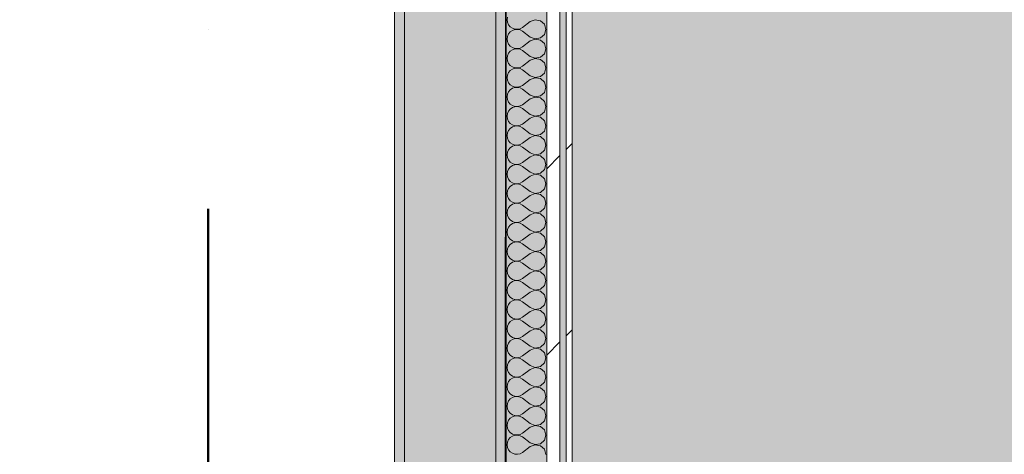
# Model space of a CAD drawing. Header units: millimetres. Extents: x -40968 to 13979, y -19284 to 4746.
# Tile 152 of 173: x -4118 to -3148, y -15095 to -14667. Entities that reach past the tile are written whole.
import ezdxf
from ezdxf.enums import TextEntityAlignment as Align

# ---------------------------------------------------------------- set-up
doc = ezdxf.new("R2010")
doc.units = ezdxf.units.MM
doc.header["$MEASUREMENT"] = 0
doc.linetypes.add('Punto & Rayas', pattern=[670.277762, 317.5, -176.388889, 0, -176.388874])
doc.linetypes.add('Wipeout_Contour', pattern=[1000, 0, -1000])
for name, color, linetype, lineweight, true_color in [('01_2D_Ambit_Pluma_Nº__242', 7, 'Continuous', 50, 0xfb0013), ('12_FAÇ_Façana_Pluma_Nº__102', 7, 'Continuous', 5, 0xcccccc), ('12_FAÇ_Façana_Pluma_Nº__176', 7, 'Continuous', 15, 0x93a0c6), ('Nuevo_05_AUX_Treball_Pluma_Nº__3', 7, 'Continuous', 5, 0xa4a4a4), ('Nuevo_08_E_Envans secs_Pluma_Nº__102', 7, 'Continuous', 5, 0xcccccc), ('Nuevo_08_E_Envans secs_Pluma_Nº__171', 171, 'Continuous', 13, 0xaaaaff), ('Nuevo_08_E_Envans secs_Pluma_Nº__177', 7, 'Continuous', 15, 0xf7e046)]:
    doc.layers.add(name, color=color, linetype=linetype, lineweight=lineweight, true_color=true_color)
for name, color, linetype in [('12_FAÇ_Façana', 7, 'Continuous'), ('Nuevo_05_AUX_Treball', 7, 'Continuous'), ('Nuevo_08_E_Envans secs', 7, 'Continuous')]:
    doc.layers.add(name, color=color, linetype=linetype)
for name, color, linetype, lineweight in [('12_FAÇ_Façana_Pluma_Nº__7', 7, 'Continuous', 5), ('Nuevo_08_E_Envans secs_Pluma_Nº__1', 7, 'Continuous', 5), ('Nuevo_Sellos de Zona Archicad_Pluma_Nº__1', 7, 'Continuous', 5)]:
    doc.layers.add(name, color=color, linetype=linetype, lineweight=lineweight)
doc.styles.add('Estilo_Generado_1', font='txt')
pattern_1 = [(45, (0, 0), (-183.8478, 183.8478), [195, -65]), (45, (7e-14, 183.85), (-183.8478, 183.8478), [195, -65])]

# ---------------------------------------------------------------- blocks, each defined once
blk = doc.blocks.new('Planta 2_Passadís_5_1', base_point=(-1416.7, 3400.2))
at = {"layer": 'Nuevo_05_AUX_Treball', "linetype": 'Continuous', "lineweight": 0, "true_color": 0xe5e5e5}
blk.add_hatch(color=254, dxfattribs=at).paths.add_polyline_path([(-28277.4, 3863.45), (-28277.4, 2109.55), (-1619.32, 2109.55), (-1682.64, -12338.98), (-3637.99, -12338.98), (-3641.2, -17111.12), (363.89, -17130.66), (363.89, -11988.98), (6068.89, -11988.98), (6068.89, -9207.42), (358.89, -9207.42), (358.89, 2108.94), (7332.11, 2109.55), (7331.95, 3863.45)])
at = {"layer": 'Nuevo_05_AUX_Treball_Pluma_Nº__3', "color": 253, "linetype": 'Continuous', "lineweight": 5, "true_color": 0xa4a4a4, "flags": 128}
blk.add_lwpolyline([(-28277.4, 3863.45), (-28277.4, 2109.55), (-1619.32, 2109.55), (-1682.64, -12338.98), (-3637.99, -12338.98), (-3641.2, -17111.12), (363.89, -17130.66), (363.89, -11988.98), (6068.89, -11988.98), (6068.89, -9207.42), (358.89, -9207.42), (358.89, 2108.94), (7332.11, 2109.55), (7331.95, 3863.45)], close=True, dxfattribs=at)
at = {"layer": 'Nuevo_Sellos de Zona Archicad_Pluma_Nº__1', "color": 7, "lineweight": 5, "style": 'Estilo_Generado_1'}
for tag, p in [('ROOM_NAME', (-1416.7, 3342.05)), ('ROOM_NUMBER', (-1416.7, 3117.65)), ('ROOM_AREA', (-1416.7, 2890.28))]:
    blk.add_attdef(tag, text='', height=120, dxfattribs=at).set_placement(p, align=Align.TOP_LEFT)
blk = doc.blocks.new('Muro_45_1', base_point=(-3748.89, -17083.98))
at = {"layer": '12_FAÇ_Façana_Pluma_Nº__102', "linetype": 'Continuous', "lineweight": 0, "true_color": 0xe5e5e5}
blk.add_hatch(color=254, dxfattribs=at).paths.add_polyline_path([(-3738.89, -16700.98), (-3648.89, -16700.98), (-3648.89, -13646.98), (-3738.89, -13646.98)])
at = {"layer": '12_FAÇ_Façana_Pluma_Nº__176', "linetype": 'Continuous', "lineweight": 0, "true_color": 0x495063}
for points in [[(-3748.89, -13646.98), (-3748.89, -16690.98), (-3738.89, -16690.98), (-3738.89, -13646.98)], [(-3638.89, -13646.98), (-3648.89, -13646.98), (-3648.89, -17073.98), (-3638.89, -17073.98)]]:
    blk.add_hatch(color=251, dxfattribs=at).paths.add_polyline_path(points)
at = {"layer": '12_FAÇ_Façana_Pluma_Nº__7', "color": 7, "linetype": 'Continuous', "lineweight": 5}
for p, q in [((-3738.89, -13646.98), (-3738.89, -16700.98)), ((-3648.89, -16700.98), (-3648.89, -13646.98))]:
    blk.add_line(p, q, dxfattribs=at)
at = {"layer": '12_FAÇ_Façana_Pluma_Nº__7', "color": 7, "linetype": 'Continuous', "lineweight": 5, "flags": 128}
for points in [[(-3748.89, -13646.98), (-3748.89, -16690.98)], [(-3638.89, -17073.98), (-3638.89, -13646.98)]]:
    blk.add_lwpolyline(points, dxfattribs=at)
blk = doc.blocks.new('*X517')
at = {"layer": 'Nuevo_08_E_Envans secs_Pluma_Nº__102', "color": 254, "linetype": 'Continuous', "lineweight": 5, "true_color": 0xcccccc}
for p, q in [((-3637.58, -14664.06), (-3637.94, -14666.67)), ((-3637.94, -14666.67), (-3637.58, -14669.27)), ((-3637.58, -14669.27), (-3636.52, -14671.67)), ((-3615.08, -14668.57), (-3622.7, -14674.29)), ((-3610.23, -14666.71), (-3615.08, -14668.57)), ((-3605.11, -14667.67), (-3610.23, -14666.71)), ((-3601.27, -14671.18), (-3605.11, -14667.67)), ((-3599.85, -14676.19), (-3601.27, -14671.18)), ((-3636.52, -14680.71), (-3637.58, -14683.11)), ((-3636.52, -14671.67), (-3634.84, -14673.7)), ((-3634.84, -14678.68), (-3636.52, -14680.71)), ((-3634.84, -14673.7), (-3632.68, -14675.19)), ((-3632.68, -14677.2), (-3634.84, -14678.68)), ((-3632.68, -14675.19), (-3630.19, -14676.02)), ((-3630.19, -14676.36), (-3632.68, -14677.2)), ((-3630.19, -14676.02), (-3627.56, -14676.15)), ((-3627.56, -14676.23), (-3630.19, -14676.36)), ((-3627.56, -14676.15), (-3625, -14675.56)), ((-3625, -14676.82), (-3627.56, -14676.23)), ((-3625, -14675.56), (-3622.7, -14674.29)), ((-3622.7, -14678.1), (-3625, -14676.82)), ((-3615.08, -14683.81), (-3622.7, -14678.1)), ((-3601.27, -14681.2), (-3599.85, -14676.19)), ((-3637.58, -14683.11), (-3637.94, -14685.71)), ((-3637.94, -14685.71), (-3637.58, -14688.32)), ((-3637.58, -14688.32), (-3636.52, -14690.72)), ((-3615.08, -14687.62), (-3622.7, -14693.33)), ((-3615.08, -14683.81), (-3610.23, -14685.68)), ((-3610.23, -14685.75), (-3615.08, -14687.62)), ((-3610.23, -14685.68), (-3605.11, -14684.71)), ((-3605.11, -14686.72), (-3610.23, -14685.75)), ((-3605.11, -14684.71), (-3601.27, -14681.2)), ((-3601.27, -14690.23), (-3605.11, -14686.72)), ((-3599.85, -14695.24), (-3601.27, -14690.23)), ((-3636.52, -14699.75), (-3637.58, -14702.16)), ((-3636.52, -14690.72), (-3634.84, -14692.74)), ((-3634.84, -14697.73), (-3636.52, -14699.75)), ((-3634.84, -14692.74), (-3632.68, -14694.23)), ((-3632.68, -14696.24), (-3634.84, -14697.73)), ((-3632.68, -14694.23), (-3630.19, -14695.07)), ((-3630.19, -14695.4), (-3632.68, -14696.24)), ((-3630.19, -14695.07), (-3627.56, -14695.2)), ((-3627.56, -14695.28), (-3630.19, -14695.4)), ((-3627.56, -14695.2), (-3625, -14694.6)), ((-3625, -14695.87), (-3627.56, -14695.28)), ((-3625, -14694.6), (-3622.7, -14693.33)), ((-3622.7, -14697.14), (-3625, -14695.87)), ((-3615.08, -14702.86), (-3622.7, -14697.14)), ((-3605.11, -14703.76), (-3601.27, -14700.25)), ((-3601.27, -14700.25), (-3599.85, -14695.24)), ((-3637.58, -14702.16), (-3637.94, -14704.76)), ((-3637.94, -14704.76), (-3637.58, -14707.36)), ((-3637.58, -14707.36), (-3636.52, -14709.77)), ((-3636.52, -14709.77), (-3634.84, -14711.79)), ((-3615.08, -14706.67), (-3622.7, -14712.38)), ((-3615.08, -14702.86), (-3610.23, -14704.72)), ((-3610.23, -14704.8), (-3615.08, -14706.67)), ((-3610.23, -14704.72), (-3605.11, -14703.76)), ((-3605.11, -14705.77), (-3610.23, -14704.8)), ((-3601.27, -14709.28), (-3605.11, -14705.77)), ((-3599.85, -14714.29), (-3601.27, -14709.28)), ((-3636.52, -14718.8), (-3637.58, -14721.21)), ((-3634.84, -14716.78), (-3636.52, -14718.8)), ((-3634.84, -14711.79), (-3632.68, -14713.28)), ((-3632.68, -14715.29), (-3634.84, -14716.78)), ((-3632.68, -14713.28), (-3630.19, -14714.12)), ((-3630.19, -14714.45), (-3632.68, -14715.29)), ((-3630.19, -14714.12), (-3627.56, -14714.25)), ((-3627.56, -14714.32), (-3630.19, -14714.45)), ((-3627.56, -14714.25), (-3625, -14713.65)), ((-3625, -14714.92), (-3627.56, -14714.32)), ((-3625, -14713.65), (-3622.7, -14712.38)), ((-3622.7, -14716.19), (-3625, -14714.92)), ((-3615.08, -14721.9), (-3622.7, -14716.19)), ((-3605.11, -14722.8), (-3601.27, -14719.29)), ((-3601.27, -14719.29), (-3599.85, -14714.29)), ((-3637.58, -14721.21), (-3637.94, -14723.81)), ((-3637.94, -14723.81), (-3637.58, -14726.41)), ((-3637.58, -14726.41), (-3636.52, -14728.82)), ((-3636.52, -14728.82), (-3634.84, -14730.84)), ((-3615.08, -14725.71), (-3622.7, -14731.43)), ((-3615.08, -14721.9), (-3610.23, -14723.77)), ((-3610.23, -14723.85), (-3615.08, -14725.71)), ((-3610.23, -14723.77), (-3605.11, -14722.8)), ((-3605.11, -14724.81), (-3610.23, -14723.85)), ((-3601.27, -14728.33), (-3605.11, -14724.81)), ((-3599.85, -14733.33), (-3601.27, -14728.33)), ((-3636.52, -14737.85), (-3637.58, -14740.25)), ((-3634.84, -14735.83), (-3636.52, -14737.85)), ((-3634.84, -14730.84), (-3632.68, -14732.33)), ((-3632.68, -14734.34), (-3634.84, -14735.83)), ((-3632.68, -14732.33), (-3630.19, -14733.17)), ((-3630.19, -14733.5), (-3632.68, -14734.34)), ((-3630.19, -14733.17), (-3627.56, -14733.29)), ((-3627.56, -14733.37), (-3630.19, -14733.5)), ((-3627.56, -14733.29), (-3625, -14732.7)), ((-3625, -14733.97), (-3627.56, -14733.37)), ((-3625, -14732.7), (-3622.7, -14731.43)), ((-3622.7, -14735.24), (-3625, -14733.97)), ((-3615.08, -14740.95), (-3622.7, -14735.24)), ((-3605.11, -14741.85), (-3601.27, -14738.34)), ((-3601.27, -14738.34), (-3599.85, -14733.33)), ((-3637.58, -14740.25), (-3637.94, -14742.86)), ((-3637.94, -14742.86), (-3637.58, -14745.46)), ((-3637.58, -14745.46), (-3636.52, -14747.86)), ((-3636.52, -14747.86), (-3634.84, -14749.89)), ((-3615.08, -14744.76), (-3622.7, -14750.48)), ((-3615.08, -14740.95), (-3610.23, -14742.82)), ((-3610.23, -14742.9), (-3615.08, -14744.76)), ((-3610.23, -14742.82), (-3605.11, -14741.85)), ((-3605.11, -14743.86), (-3610.23, -14742.9)), ((-3601.27, -14747.37), (-3605.11, -14743.86)), ((-3599.85, -14752.38), (-3601.27, -14747.37)), ((-3636.52, -14756.9), (-3637.58, -14759.3)), ((-3634.84, -14754.87), (-3636.52, -14756.9)), ((-3634.84, -14749.89), (-3632.68, -14751.38)), ((-3632.68, -14753.39), (-3634.84, -14754.87)), ((-3632.68, -14751.38), (-3630.19, -14752.22)), ((-3630.19, -14752.55), (-3632.68, -14753.39)), ((-3630.19, -14752.22), (-3627.56, -14752.34)), ((-3627.56, -14752.42), (-3630.19, -14752.55)), ((-3627.56, -14752.34), (-3625, -14751.75)), ((-3625, -14753.01), (-3627.56, -14752.42)), ((-3625, -14751.75), (-3622.7, -14750.48)), ((-3622.7, -14754.29), (-3625, -14753.01)), ((-3615.08, -14760), (-3622.7, -14754.29)), ((-3605.11, -14760.9), (-3601.27, -14757.39)), ((-3601.27, -14757.39), (-3599.85, -14752.38)), ((-3637.58, -14759.3), (-3637.94, -14761.9)), ((-3637.94, -14761.9), (-3637.58, -14764.51)), ((-3637.58, -14764.51), (-3636.52, -14766.91)), ((-3636.52, -14766.91), (-3634.84, -14768.94)), ((-3615.08, -14763.81), (-3622.7, -14769.52)), ((-3615.08, -14760), (-3610.23, -14761.87)), ((-3610.23, -14761.94), (-3615.08, -14763.81)), ((-3610.23, -14761.87), (-3605.11, -14760.9)), ((-3605.11, -14762.91), (-3610.23, -14761.94)), ((-3601.27, -14766.42), (-3605.11, -14762.91)), ((-3599.85, -14771.43), (-3601.27, -14766.42)), ((-3636.52, -14775.95), (-3637.58, -14778.35)), ((-3634.84, -14773.92), (-3636.52, -14775.95)), ((-3634.84, -14768.94), (-3632.68, -14770.42)), ((-3632.68, -14772.43), (-3634.84, -14773.92)), ((-3632.68, -14770.42), (-3630.19, -14771.26)), ((-3630.19, -14771.59), (-3632.68, -14772.43)), ((-3630.19, -14771.26), (-3627.56, -14771.39)), ((-3627.56, -14771.47), (-3630.19, -14771.59)), ((-3627.56, -14771.39), (-3625, -14770.8)), ((-3625, -14772.06), (-3627.56, -14771.47)), ((-3625, -14770.8), (-3622.7, -14769.52)), ((-3622.7, -14773.33), (-3625, -14772.06)), ((-3615.08, -14779.05), (-3622.7, -14773.33)), ((-3605.11, -14779.95), (-3601.27, -14776.44)), ((-3601.27, -14776.44), (-3599.85, -14771.43)), ((-3637.58, -14778.35), (-3637.94, -14780.95)), ((-3637.94, -14780.95), (-3637.58, -14783.55)), ((-3637.58, -14783.55), (-3636.52, -14785.96)), ((-3636.52, -14785.96), (-3634.84, -14787.98)), ((-3615.08, -14782.86), (-3622.7, -14788.57)), ((-3615.08, -14779.05), (-3610.23, -14780.91)), ((-3610.23, -14780.99), (-3615.08, -14782.86)), ((-3610.23, -14780.91), (-3605.11, -14779.95)), ((-3605.11, -14781.96), (-3610.23, -14780.99)), ((-3601.27, -14785.47), (-3605.11, -14781.96)), ((-3599.85, -14790.48), (-3601.27, -14785.47)), ((-3636.52, -14794.99), (-3637.58, -14797.4)), ((-3634.84, -14792.97), (-3636.52, -14794.99)), ((-3634.84, -14787.98), (-3632.68, -14789.47)), ((-3632.68, -14791.48), (-3634.84, -14792.97)), ((-3632.68, -14789.47), (-3630.19, -14790.31)), ((-3630.19, -14790.64), (-3632.68, -14791.48)), ((-3630.19, -14790.31), (-3627.56, -14790.44)), ((-3627.56, -14790.51), (-3630.19, -14790.64)), ((-3627.56, -14790.44), (-3625, -14789.84)), ((-3625, -14791.11), (-3627.56, -14790.51)), ((-3625, -14789.84), (-3622.7, -14788.57)), ((-3622.7, -14792.38), (-3625, -14791.11)), ((-3615.08, -14798.1), (-3622.7, -14792.38)), ((-3605.11, -14798.99), (-3601.27, -14795.48)), ((-3601.27, -14795.48), (-3599.85, -14790.48)), ((-3637.58, -14797.4), (-3637.94, -14800)), ((-3637.94, -14800), (-3637.58, -14802.6)), ((-3637.58, -14802.6), (-3636.52, -14805.01)), ((-3636.52, -14805.01), (-3634.84, -14807.03)), ((-3615.08, -14801.9), (-3622.7, -14807.62)), ((-3615.08, -14798.1), (-3610.23, -14799.96)), ((-3610.23, -14800.04), (-3615.08, -14801.9)), ((-3610.23, -14799.96), (-3605.11, -14798.99)), ((-3605.11, -14801.01), (-3610.23, -14800.04)), ((-3601.27, -14804.52), (-3605.11, -14801.01)), ((-3599.85, -14809.52), (-3601.27, -14804.52)), ((-3637.58, -14816.45), (-3637.94, -14819.05)), ((-3636.52, -14814.04), (-3637.58, -14816.45)), ((-3634.84, -14812.02), (-3636.52, -14814.04)), ((-3634.84, -14807.03), (-3632.68, -14808.52)), ((-3632.68, -14810.53), (-3634.84, -14812.02)), ((-3632.68, -14808.52), (-3630.19, -14809.36)), ((-3630.19, -14809.69), (-3632.68, -14810.53)), ((-3630.19, -14809.36), (-3627.56, -14809.49)), ((-3627.56, -14809.56), (-3630.19, -14809.69)), ((-3627.56, -14809.49), (-3625, -14808.89)), ((-3625, -14810.16), (-3627.56, -14809.56)), ((-3625, -14808.89), (-3622.7, -14807.62)), ((-3622.7, -14811.43), (-3625, -14810.16)), ((-3615.08, -14817.14), (-3622.7, -14811.43)), ((-3605.11, -14818.04), (-3601.27, -14814.53)), ((-3601.27, -14814.53), (-3599.85, -14809.52)), ((-3637.94, -14819.05), (-3637.58, -14821.65)), ((-3637.58, -14821.65), (-3636.52, -14824.05)), ((-3636.52, -14824.05), (-3634.84, -14826.08)), ((-3634.84, -14826.08), (-3632.68, -14827.57)), ((-3615.08, -14820.95), (-3622.7, -14826.67)), ((-3615.08, -14817.14), (-3610.23, -14819.01)), ((-3610.23, -14819.09), (-3615.08, -14820.95)), ((-3610.23, -14819.01), (-3605.11, -14818.04)), ((-3605.11, -14820.05), (-3610.23, -14819.09)), ((-3601.27, -14823.56), (-3605.11, -14820.05)), ((-3599.85, -14828.57), (-3601.27, -14823.56)), ((-3637.58, -14835.49), (-3637.94, -14838.1)), ((-3636.52, -14833.09), (-3637.58, -14835.49)), ((-3634.84, -14831.06), (-3636.52, -14833.09)), ((-3632.68, -14829.58), (-3634.84, -14831.06)), ((-3632.68, -14827.57), (-3630.19, -14828.41)), ((-3630.19, -14828.74), (-3632.68, -14829.58)), ((-3630.19, -14828.41), (-3627.56, -14828.53)), ((-3627.56, -14828.61), (-3630.19, -14828.74)), ((-3627.56, -14828.53), (-3625, -14827.94)), ((-3625, -14829.2), (-3627.56, -14828.61)), ((-3625, -14827.94), (-3622.7, -14826.67)), ((-3622.7, -14830.48), (-3625, -14829.2)), ((-3615.08, -14836.19), (-3622.7, -14830.48)), ((-3605.11, -14837.09), (-3601.27, -14833.58)), ((-3601.27, -14833.58), (-3599.85, -14828.57)), ((-3637.94, -14838.1), (-3637.58, -14840.7)), ((-3637.58, -14840.7), (-3636.52, -14843.1)), ((-3636.52, -14843.1), (-3634.84, -14845.13)), ((-3634.84, -14845.13), (-3632.68, -14846.61)), ((-3625, -14846.99), (-3622.7, -14845.71)), ((-3615.08, -14840), (-3622.7, -14845.71)), ((-3615.08, -14836.19), (-3610.23, -14838.06)), ((-3610.23, -14838.13), (-3615.08, -14840)), ((-3610.23, -14838.06), (-3605.11, -14837.09)), ((-3605.11, -14839.1), (-3610.23, -14838.13)), ((-3601.27, -14842.61), (-3605.11, -14839.1)), ((-3599.85, -14847.62), (-3601.27, -14842.61)), ((-3637.58, -14854.54), (-3637.94, -14857.14)), ((-3636.52, -14852.14), (-3637.58, -14854.54)), ((-3634.84, -14850.11), (-3636.52, -14852.14)), ((-3632.68, -14848.62), (-3634.84, -14850.11)), ((-3632.68, -14846.61), (-3630.19, -14847.45)), ((-3630.19, -14847.78), (-3632.68, -14848.62)), ((-3630.19, -14847.45), (-3627.56, -14847.58)), ((-3627.56, -14847.66), (-3630.19, -14847.78)), ((-3627.56, -14847.58), (-3625, -14846.99)), ((-3625, -14848.25), (-3627.56, -14847.66)), ((-3622.7, -14849.52), (-3625, -14848.25)), ((-3615.08, -14855.24), (-3622.7, -14849.52)), ((-3615.08, -14855.24), (-3610.23, -14857.1)), ((-3605.11, -14856.14), (-3601.27, -14852.63)), ((-3601.27, -14852.63), (-3599.85, -14847.62)), ((-3637.94, -14857.14), (-3637.58, -14859.75)), ((-3637.58, -14859.75), (-3636.52, -14862.15)), ((-3636.52, -14862.15), (-3634.84, -14864.17)), ((-3634.84, -14864.17), (-3632.68, -14865.66)), ((-3625, -14866.03), (-3622.7, -14864.76)), ((-3615.08, -14859.05), (-3622.7, -14864.76)), ((-3610.23, -14857.18), (-3615.08, -14859.05)), ((-3610.23, -14857.1), (-3605.11, -14856.14)), ((-3605.11, -14858.15), (-3610.23, -14857.18)), ((-3601.27, -14861.66), (-3605.11, -14858.15)), ((-3599.85, -14866.67), (-3601.27, -14861.66)), ((-3637.58, -14873.59), (-3637.94, -14876.19)), ((-3636.52, -14871.18), (-3637.58, -14873.59)), ((-3634.84, -14869.16), (-3636.52, -14871.18)), ((-3632.68, -14867.67), (-3634.84, -14869.16)), ((-3632.68, -14865.66), (-3630.19, -14866.5)), ((-3630.19, -14866.83), (-3632.68, -14867.67)), ((-3630.19, -14866.5), (-3627.56, -14866.63)), ((-3627.56, -14866.71), (-3630.19, -14866.83)), ((-3627.56, -14866.63), (-3625, -14866.03)), ((-3625, -14867.3), (-3627.56, -14866.71)), ((-3622.7, -14868.57), (-3625, -14867.3)), ((-3615.08, -14874.29), (-3622.7, -14868.57)), ((-3615.08, -14874.29), (-3610.23, -14876.15)), ((-3605.11, -14875.19), (-3601.27, -14871.67)), ((-3601.27, -14871.67), (-3599.85, -14866.67)), ((-3637.94, -14876.19), (-3637.58, -14878.79)), ((-3637.58, -14878.79), (-3636.52, -14881.2)), ((-3636.52, -14881.2), (-3634.84, -14883.22)), ((-3634.84, -14883.22), (-3632.68, -14884.71)), ((-3625, -14885.08), (-3622.7, -14883.81)), ((-3615.08, -14878.1), (-3622.7, -14883.81)), ((-3610.23, -14876.23), (-3615.08, -14878.1)), ((-3610.23, -14876.15), (-3605.11, -14875.19)), ((-3605.11, -14877.2), (-3610.23, -14876.23)), ((-3601.27, -14880.71), (-3605.11, -14877.2)), ((-3599.85, -14885.71), (-3601.27, -14880.71)), ((-3637.58, -14892.64), (-3637.94, -14895.24)), ((-3636.52, -14890.23), (-3637.58, -14892.64)), ((-3634.84, -14888.21), (-3636.52, -14890.23)), ((-3632.68, -14886.72), (-3634.84, -14888.21)), ((-3632.68, -14884.71), (-3630.19, -14885.55)), ((-3630.19, -14885.88), (-3632.68, -14886.72)), ((-3630.19, -14885.55), (-3627.56, -14885.68)), ((-3627.56, -14885.75), (-3630.19, -14885.88)), ((-3627.56, -14885.68), (-3625, -14885.08)), ((-3625, -14886.35), (-3627.56, -14885.75)), ((-3622.7, -14887.62), (-3625, -14886.35)), ((-3615.08, -14893.33), (-3622.7, -14887.62)), ((-3615.08, -14893.33), (-3610.23, -14895.2)), ((-3610.23, -14895.2), (-3605.11, -14894.23)), ((-3605.11, -14894.23), (-3601.27, -14890.72)), ((-3601.27, -14890.72), (-3599.85, -14885.71)), ((-3637.94, -14895.24), (-3637.58, -14897.84)), ((-3637.58, -14897.84), (-3636.52, -14900.25)), ((-3636.52, -14900.25), (-3634.84, -14902.27)), ((-3634.84, -14902.27), (-3632.68, -14903.76)), ((-3632.68, -14903.76), (-3630.19, -14904.6)), ((-3625, -14904.13), (-3622.7, -14902.86)), ((-3615.08, -14897.14), (-3622.7, -14902.86)), ((-3610.23, -14895.28), (-3615.08, -14897.14)), ((-3605.11, -14896.24), (-3610.23, -14895.28)), ((-3601.27, -14899.75), (-3605.11, -14896.24)), ((-3599.85, -14904.76), (-3601.27, -14899.75)), ((-3637.58, -14911.68), (-3637.94, -14914.29)), ((-3636.52, -14909.28), (-3637.58, -14911.68)), ((-3634.84, -14907.26), (-3636.52, -14909.28)), ((-3632.68, -14905.77), (-3634.84, -14907.26)), ((-3630.19, -14904.93), (-3632.68, -14905.77)), ((-3630.19, -14904.6), (-3627.56, -14904.72)), ((-3627.56, -14904.8), (-3630.19, -14904.93)), ((-3627.56, -14904.72), (-3625, -14904.13)), ((-3625, -14905.4), (-3627.56, -14904.8)), ((-3622.7, -14906.67), (-3625, -14905.4)), ((-3615.08, -14912.38), (-3622.7, -14906.67)), ((-3615.08, -14912.38), (-3610.23, -14914.25)), ((-3610.23, -14914.25), (-3605.11, -14913.28)), ((-3605.11, -14913.28), (-3601.27, -14909.77)), ((-3601.27, -14909.77), (-3599.85, -14904.76)), ((-3637.94, -14914.29), (-3637.58, -14916.89)), ((-3637.58, -14916.89), (-3636.52, -14919.29)), ((-3636.52, -14919.29), (-3634.84, -14921.32)), ((-3634.84, -14921.32), (-3632.68, -14922.8)), ((-3632.68, -14922.8), (-3630.19, -14923.64)), ((-3627.56, -14923.77), (-3625, -14923.18)), ((-3625, -14923.18), (-3622.7, -14921.9)), ((-3615.08, -14916.19), (-3622.7, -14921.9)), ((-3610.23, -14914.32), (-3615.08, -14916.19)), ((-3605.11, -14915.29), (-3610.23, -14914.32)), ((-3601.27, -14918.8), (-3605.11, -14915.29)), ((-3599.85, -14923.81), (-3601.27, -14918.8)), ((-3637.58, -14930.73), (-3637.94, -14933.33)), ((-3636.52, -14928.33), (-3637.58, -14930.73)), ((-3634.84, -14926.3), (-3636.52, -14928.33)), ((-3632.68, -14924.81), (-3634.84, -14926.3)), ((-3630.19, -14923.98), (-3632.68, -14924.81)), ((-3630.19, -14923.64), (-3627.56, -14923.77)), ((-3627.56, -14923.85), (-3630.19, -14923.98)), ((-3625, -14924.44), (-3627.56, -14923.85)), ((-3622.7, -14925.71), (-3625, -14924.44)), ((-3615.08, -14931.43), (-3622.7, -14925.71)), ((-3615.08, -14931.43), (-3610.23, -14933.29)), ((-3610.23, -14933.29), (-3605.11, -14932.33)), ((-3605.11, -14932.33), (-3601.27, -14928.82)), ((-3601.27, -14928.82), (-3599.85, -14923.81)), ((-3637.94, -14933.33), (-3637.58, -14935.94)), ((-3637.58, -14935.94), (-3636.52, -14938.34)), ((-3636.52, -14938.34), (-3634.84, -14940.36)), ((-3634.84, -14940.36), (-3632.68, -14941.85)), ((-3632.68, -14941.85), (-3630.19, -14942.69)), ((-3630.19, -14942.69), (-3627.56, -14942.82)), ((-3627.56, -14942.82), (-3625, -14942.22)), ((-3625, -14942.22), (-3622.7, -14940.95)), ((-3615.08, -14935.24), (-3622.7, -14940.95)), ((-3610.23, -14933.37), (-3615.08, -14935.24)), ((-3605.11, -14934.34), (-3610.23, -14933.37)), ((-3601.27, -14937.85), (-3605.11, -14934.34)), ((-3599.85, -14942.86), (-3601.27, -14937.85)), ((-3637.58, -14949.78), (-3637.94, -14952.38)), ((-3637.94, -14952.38), (-3637.58, -14954.98)), ((-3636.52, -14947.37), (-3637.58, -14949.78)), ((-3634.84, -14945.35), (-3636.52, -14947.37)), ((-3632.68, -14943.86), (-3634.84, -14945.35)), ((-3630.19, -14943.02), (-3632.68, -14943.86)), ((-3627.56, -14942.9), (-3630.19, -14943.02)), ((-3625, -14943.49), (-3627.56, -14942.9)), ((-3622.7, -14944.76), (-3625, -14943.49)), ((-3615.08, -14950.48), (-3622.7, -14944.76)), ((-3615.08, -14950.48), (-3610.23, -14952.34)), ((-3610.23, -14952.42), (-3615.08, -14954.29)), ((-3610.23, -14952.34), (-3605.11, -14951.38)), ((-3605.11, -14953.39), (-3610.23, -14952.42)), ((-3605.11, -14951.38), (-3601.27, -14947.86)), ((-3601.27, -14947.86), (-3599.85, -14942.86)), ((-3637.58, -14954.98), (-3636.52, -14957.39)), ((-3636.52, -14957.39), (-3634.84, -14959.41)), ((-3634.84, -14959.41), (-3632.68, -14960.9)), ((-3632.68, -14960.9), (-3630.19, -14961.74)), ((-3630.19, -14962.07), (-3632.68, -14962.91)), ((-3630.19, -14961.74), (-3627.56, -14961.87)), ((-3627.56, -14961.94), (-3630.19, -14962.07)), ((-3627.56, -14961.87), (-3625, -14961.27)), ((-3625, -14962.54), (-3627.56, -14961.94)), ((-3625, -14961.27), (-3622.7, -14960)), ((-3615.08, -14954.29), (-3622.7, -14960)), ((-3601.27, -14956.9), (-3605.11, -14953.39)), ((-3599.85, -14961.9), (-3601.27, -14956.9)), ((-3601.27, -14966.91), (-3599.85, -14961.9)), ((-3637.58, -14968.83), (-3637.94, -14971.43)), ((-3637.94, -14971.43), (-3637.58, -14974.03)), ((-3636.52, -14966.42), (-3637.58, -14968.83)), ((-3634.84, -14964.4), (-3636.52, -14966.42)), ((-3632.68, -14962.91), (-3634.84, -14964.4)), ((-3622.7, -14963.81), (-3625, -14962.54)), ((-3615.08, -14969.52), (-3622.7, -14963.81)), ((-3615.08, -14969.52), (-3610.23, -14971.39)), ((-3610.23, -14971.47), (-3615.08, -14973.33)), ((-3610.23, -14971.39), (-3605.11, -14970.42)), ((-3605.11, -14972.43), (-3610.23, -14971.47)), ((-3605.11, -14970.42), (-3601.27, -14966.91)), ((-3637.58, -14974.03), (-3636.52, -14976.44)), ((-3636.52, -14976.44), (-3634.84, -14978.46)), ((-3634.84, -14978.46), (-3632.68, -14979.95)), ((-3632.68, -14979.95), (-3630.19, -14980.79)), ((-3630.19, -14981.12), (-3632.68, -14981.96)), ((-3630.19, -14980.79), (-3627.56, -14980.91)), ((-3627.56, -14980.99), (-3630.19, -14981.12)), ((-3627.56, -14980.91), (-3625, -14980.32)), ((-3625, -14981.59), (-3627.56, -14980.99)), ((-3625, -14980.32), (-3622.7, -14979.05)), ((-3615.08, -14973.33), (-3622.7, -14979.05)), ((-3601.27, -14975.95), (-3605.11, -14972.43)), ((-3599.85, -14980.95), (-3601.27, -14975.95)), ((-3601.27, -14985.96), (-3599.85, -14980.95)), ((-3637.58, -14987.87), (-3637.94, -14990.48)), ((-3637.94, -14990.48), (-3637.58, -14993.08)), ((-3636.52, -14985.47), (-3637.58, -14987.87)), ((-3634.84, -14983.45), (-3636.52, -14985.47)), ((-3632.68, -14981.96), (-3634.84, -14983.45)), ((-3622.7, -14982.86), (-3625, -14981.59)), ((-3615.08, -14988.57), (-3622.7, -14982.86)), ((-3615.08, -14988.57), (-3610.23, -14990.44)), ((-3610.23, -14990.51), (-3615.08, -14992.38)), ((-3610.23, -14990.44), (-3605.11, -14989.47)), ((-3605.11, -14991.48), (-3610.23, -14990.51)), ((-3605.11, -14989.47), (-3601.27, -14985.96)), ((-3637.58, -14993.08), (-3636.52, -14995.48)), ((-3636.52, -14995.48), (-3634.84, -14997.51)), ((-3634.84, -14997.51), (-3632.68, -14998.99)), ((-3632.68, -14998.99), (-3630.19, -14999.83)), ((-3630.19, -15000.17), (-3632.68, -15001.01)), ((-3630.19, -14999.83), (-3627.56, -14999.96)), ((-3627.56, -15000.04), (-3630.19, -15000.17)), ((-3627.56, -14999.96), (-3625, -14999.37)), ((-3625, -15000.63), (-3627.56, -15000.04)), ((-3625, -14999.37), (-3622.7, -14998.1)), ((-3622.7, -15001.9), (-3625, -15000.63)), ((-3615.08, -14992.38), (-3622.7, -14998.1)), ((-3601.27, -14994.99), (-3605.11, -14991.48)), ((-3599.85, -15000), (-3601.27, -14994.99)), ((-3601.27, -15005.01), (-3599.85, -15000)), ((-3637.58, -15006.92), (-3637.94, -15009.52)), ((-3637.94, -15009.52), (-3637.58, -15012.13)), ((-3636.52, -15004.52), (-3637.58, -15006.92)), ((-3634.84, -15002.49), (-3636.52, -15004.52)), ((-3632.68, -15001.01), (-3634.84, -15002.49)), ((-3615.08, -15007.62), (-3622.7, -15001.9)), ((-3615.08, -15007.62), (-3610.23, -15009.49)), ((-3610.23, -15009.56), (-3615.08, -15011.43)), ((-3610.23, -15009.49), (-3605.11, -15008.52)), ((-3605.11, -15010.53), (-3610.23, -15009.56)), ((-3605.11, -15008.52), (-3601.27, -15005.01)), ((-3601.27, -15014.04), (-3605.11, -15010.53)), ((-3637.58, -15012.13), (-3636.52, -15014.53)), ((-3636.52, -15014.53), (-3634.84, -15016.55)), ((-3634.84, -15016.55), (-3632.68, -15018.04)), ((-3632.68, -15020.05), (-3634.84, -15021.54)), ((-3632.68, -15018.04), (-3630.19, -15018.88)), ((-3630.19, -15019.21), (-3632.68, -15020.05)), ((-3630.19, -15018.88), (-3627.56, -15019.01)), ((-3627.56, -15019.09), (-3630.19, -15019.21)), ((-3627.56, -15019.01), (-3625, -15018.41)), ((-3625, -15019.68), (-3627.56, -15019.09)), ((-3625, -15018.41), (-3622.7, -15017.14)), ((-3622.7, -15020.95), (-3625, -15019.68)), ((-3615.08, -15011.43), (-3622.7, -15017.14)), ((-3599.85, -15019.05), (-3601.27, -15014.04)), ((-3601.27, -15024.05), (-3599.85, -15019.05)), ((-3637.58, -15025.97), (-3637.94, -15028.57)), ((-3637.94, -15028.57), (-3637.58, -15031.17)), ((-3636.52, -15023.56), (-3637.58, -15025.97)), ((-3634.84, -15021.54), (-3636.52, -15023.56)), ((-3615.08, -15026.67), (-3622.7, -15020.95)), ((-3615.08, -15026.67), (-3610.23, -15028.53)), ((-3610.23, -15028.61), (-3615.08, -15030.48)), ((-3610.23, -15028.53), (-3605.11, -15027.57)), ((-3605.11, -15029.58), (-3610.23, -15028.61)), ((-3605.11, -15027.57), (-3601.27, -15024.05)), ((-3601.27, -15033.09), (-3605.11, -15029.58)), ((-3637.58, -15031.17), (-3636.52, -15033.58)), ((-3636.52, -15033.58), (-3634.84, -15035.6)), ((-3634.84, -15035.6), (-3632.68, -15037.09)), ((-3632.68, -15039.1), (-3634.84, -15040.59)), ((-3632.68, -15037.09), (-3630.19, -15037.93)), ((-3630.19, -15038.26), (-3632.68, -15039.1)), ((-3630.19, -15037.93), (-3627.56, -15038.06)), ((-3627.56, -15038.13), (-3630.19, -15038.26)), ((-3627.56, -15038.06), (-3625, -15037.46)), ((-3625, -15038.73), (-3627.56, -15038.13)), ((-3625, -15037.46), (-3622.7, -15036.19)), ((-3622.7, -15040), (-3625, -15038.73)), ((-3615.08, -15030.48), (-3622.7, -15036.19)), ((-3599.85, -15038.1), (-3601.27, -15033.09)), ((-3601.27, -15043.1), (-3599.85, -15038.1)), ((-3637.58, -15045.02), (-3637.94, -15047.62)), ((-3637.94, -15047.62), (-3637.58, -15050.22)), ((-3636.52, -15042.61), (-3637.58, -15045.02)), ((-3634.84, -15040.59), (-3636.52, -15042.61)), ((-3615.08, -15045.71), (-3622.7, -15040)), ((-3615.08, -15045.71), (-3610.23, -15047.58)), ((-3610.23, -15047.66), (-3615.08, -15049.52)), ((-3610.23, -15047.58), (-3605.11, -15046.61)), ((-3605.11, -15048.62), (-3610.23, -15047.66)), ((-3605.11, -15046.61), (-3601.27, -15043.1)), ((-3601.27, -15052.14), (-3605.11, -15048.62)), ((-3637.58, -15050.22), (-3636.52, -15052.63)), ((-3636.52, -15052.63), (-3634.84, -15054.65)), ((-3634.84, -15054.65), (-3632.68, -15056.14)), ((-3632.68, -15058.15), (-3634.84, -15059.64)), ((-3632.68, -15056.14), (-3630.19, -15056.98)), ((-3630.19, -15057.31), (-3632.68, -15058.15)), ((-3630.19, -15056.98), (-3627.56, -15057.1)), ((-3627.56, -15057.18), (-3630.19, -15057.31)), ((-3627.56, -15057.1), (-3625, -15056.51)), ((-3625, -15057.78), (-3627.56, -15057.18)), ((-3625, -15056.51), (-3622.7, -15055.24)), ((-3622.7, -15059.05), (-3625, -15057.78)), ((-3615.08, -15049.52), (-3622.7, -15055.24)), ((-3615.08, -15064.76), (-3622.7, -15059.05)), ((-3599.85, -15057.14), (-3601.27, -15052.14)), ((-3601.27, -15062.15), (-3599.85, -15057.14)), ((-3637.58, -15064.06), (-3637.94, -15066.67)), ((-3637.94, -15066.67), (-3637.58, -15069.27)), ((-3636.52, -15061.66), (-3637.58, -15064.06)), ((-3634.84, -15059.64), (-3636.52, -15061.66)), ((-3615.08, -15068.57), (-3622.7, -15074.29)), ((-3615.08, -15064.76), (-3610.23, -15066.63)), ((-3610.23, -15066.71), (-3615.08, -15068.57)), ((-3610.23, -15066.63), (-3605.11, -15065.66)), ((-3605.11, -15067.67), (-3610.23, -15066.71)), ((-3605.11, -15065.66), (-3601.27, -15062.15)), ((-3601.27, -15071.18), (-3605.11, -15067.67)), ((-3637.58, -15069.27), (-3636.52, -15071.67)), ((-3636.52, -15071.67), (-3634.84, -15073.7)), ((-3634.84, -15073.7), (-3632.68, -15075.19)), ((-3632.68, -15077.2), (-3634.84, -15078.68)), ((-3632.68, -15075.19), (-3630.19, -15076.02)), ((-3630.19, -15076.36), (-3632.68, -15077.2)), ((-3630.19, -15076.02), (-3627.56, -15076.15)), ((-3627.56, -15076.23), (-3630.19, -15076.36)), ((-3627.56, -15076.15), (-3625, -15075.56)), ((-3625, -15076.82), (-3627.56, -15076.23)), ((-3625, -15075.56), (-3622.7, -15074.29)), ((-3622.7, -15078.1), (-3625, -15076.82)), ((-3615.08, -15083.81), (-3622.7, -15078.1)), ((-3599.85, -15076.19), (-3601.27, -15071.18)), ((-3601.27, -15081.2), (-3599.85, -15076.19)), ((-3637.58, -15083.11), (-3637.94, -15085.71)), ((-3637.94, -15085.71), (-3637.58, -15088.32)), ((-3636.52, -15080.71), (-3637.58, -15083.11)), ((-3634.84, -15078.68), (-3636.52, -15080.71)), ((-3615.08, -15087.62), (-3622.7, -15093.33)), ((-3615.08, -15083.81), (-3610.23, -15085.68)), ((-3610.23, -15085.75), (-3615.08, -15087.62)), ((-3610.23, -15085.68), (-3605.11, -15084.71)), ((-3605.11, -15086.72), (-3610.23, -15085.75)), ((-3605.11, -15084.71), (-3601.27, -15081.2)), ((-3601.27, -15090.23), (-3605.11, -15086.72)), ((-3637.58, -15088.32), (-3636.52, -15090.72)), ((-3636.52, -15090.72), (-3634.84, -15092.74)), ((-3634.84, -15092.74), (-3632.68, -15094.23)), ((-3632.68, -15094.23), (-3630.19, -15095.07)), ((-3630.19, -15095.07), (-3627.56, -15095.2)), ((-3627.56, -15095.2), (-3625, -15094.6)), ((-3625, -15094.6), (-3622.7, -15093.33)), ((-3599.85, -15095.24), (-3601.27, -15090.23))]:
    blk.add_line(p, q, dxfattribs=at)
blk = doc.blocks.new('Muro_156_1', base_point=(-3573.89, -17276.98))
at = {"layer": 'Nuevo_08_E_Envans secs_Pluma_Nº__1', "color": 7, "linetype": 'Continuous', "lineweight": 5, "flags": 128}
blk.add_lwpolyline([(-3638.89, -13646.98), (-3638.89, -17130.98)], dxfattribs=at)
at = {"color": 254, "linetype": 'Wipeout_Contour', "lineweight": 0, "ltscale": 63230.89992}
blk.add_wipeout([(-3585.89, -17130.98), (-3585.89, -13646.98), (-3598.89, -13646.98), (-3598.89, -17130.98)], dxfattribs=at).dxf.layer = 'Nuevo_08_E_Envans secs'
at = {"color": 254, "linetype": 'Wipeout_Contour', "lineweight": 0, "ltscale": 63216.671369}
blk.add_wipeout([(-3573.89, -17130.98), (-3573.89, -13646.98), (-3579.89, -13646.98), (-3579.89, -17130.98)], dxfattribs=at).dxf.layer = 'Nuevo_08_E_Envans secs'
at = {"layer": 'Nuevo_08_E_Envans secs_Pluma_Nº__171', "linetype": 'Continuous', "lineweight": 13, "true_color": 0xaaaaff}
h = blk.add_hatch(dxfattribs=at)
h.set_pattern_fill('Panellat_HPL_0001', color=161, style=0, pattern_type=2)
h.set_pattern_definition(pattern_1)
h.paths.add_polyline_path([(-3573.89, -17130.98), (-3573.89, -13646.98), (-3579.89, -13646.98), (-3579.89, -17130.98)])
at = {"layer": 'Nuevo_08_E_Envans secs_Pluma_Nº__177', "linetype": 'Continuous', "lineweight": 15, "true_color": 0xf7e046}
h = blk.add_hatch(dxfattribs=at)
h.set_pattern_fill('Panellat_HPL_0001', color=53, style=0, pattern_type=2)
h.set_pattern_definition(pattern_1)
h.paths.add_polyline_path([(-3585.89, -17130.98), (-3585.89, -13646.98), (-3598.89, -13646.98), (-3598.89, -17130.98)])
at = {"layer": 'Nuevo_08_E_Envans secs_Pluma_Nº__1', "color": 7, "linetype": 'Continuous', "lineweight": 5}
for p, q in [((-3598.89, -17130.98), (-3598.89, -13646.98)), ((-3585.89, -17130.98), (-3585.89, -13646.98)), ((-3579.89, -17130.98), (-3579.89, -13646.98))]:
    blk.add_line(p, q, dxfattribs=at)
at = {"layer": 'Nuevo_08_E_Envans secs_Pluma_Nº__1', "color": 7, "linetype": 'Continuous', "lineweight": 5, "flags": 128}
blk.add_lwpolyline([(-3573.89, -17130.98), (-3573.89, -13646.98)], dxfattribs=at)
at = {"layer": 'Nuevo_08_E_Envans secs', "color": 7, "lineweight": 20}
blk.add_blockref('*X517', (0, 0), dxfattribs=at)

msp = doc.modelspace()

# ---------------------------------------------------------------- linework, layer by layer
at = {"layer": '01_2D_Ambit_Pluma_Nº__242', "color": 1, "linetype": 'Punto & Rayas', "lineweight": 50, "true_color": 0xfb0013, "flags": 128}
msp.add_lwpolyline([(-28500.02, 1816.8), (-28500.02, 4745.93), (7879.57, 4745.93), (7879.57, -1396.87), (6474.15, -1396.87), (6474.15, -11392.72), (6916.3, -11392.72), (6916.3, -17756.6), (-3932.28, -17756.6), (-3932.28, -11834.88), (-2447.9, -11834.88), (-2447.9, -2249.59), (-23311.17, -2249.59), (-23311.17, 1816.8)], close=True, dxfattribs=at)
at = {"layer": 'Nuevo_05_AUX_Treball', "color": 254, "linetype": 'Continuous', "lineweight": 0, "true_color": 0xe5e5e5, "flags": 128}
msp.add_lwpolyline([(-28277.4, 3863.45), (-28277.4, 2109.55), (-1619.32, 2109.55), (-1682.64, -12338.98), (-3637.99, -12338.98), (-3641.2, -17111.12), (363.89, -17130.66), (363.89, -11988.98), (6068.89, -11988.98), (6068.89, -9207.42), (358.89, -9207.42), (358.89, 2108.94), (7332.11, 2109.55), (7331.95, 3863.45)], close=True, dxfattribs=at)

# ---------------------------------------------------------------- block references
at = {"layer": '12_FAÇ_Façana', "color": 7, "lineweight": 20}
msp.add_blockref('Muro_45_1', (-3748.89, -17083.98), dxfattribs=at)
at = {"layer": 'Nuevo_05_AUX_Treball', "color": 7, "linetype": 'Continuous', "lineweight": 5}
msp.add_blockref('Planta 2_Passadís_5_1', (-1416.7, 3400.2), dxfattribs=at)

# ---------------------------------------------------------------- next in the draw order: block references
at = {"layer": 'Nuevo_08_E_Envans secs', "color": 7, "lineweight": 20}
msp.add_blockref('Muro_156_1', (-3573.89, -17276.98), dxfattribs=at)

doc.saveas('drawing.dxf')
